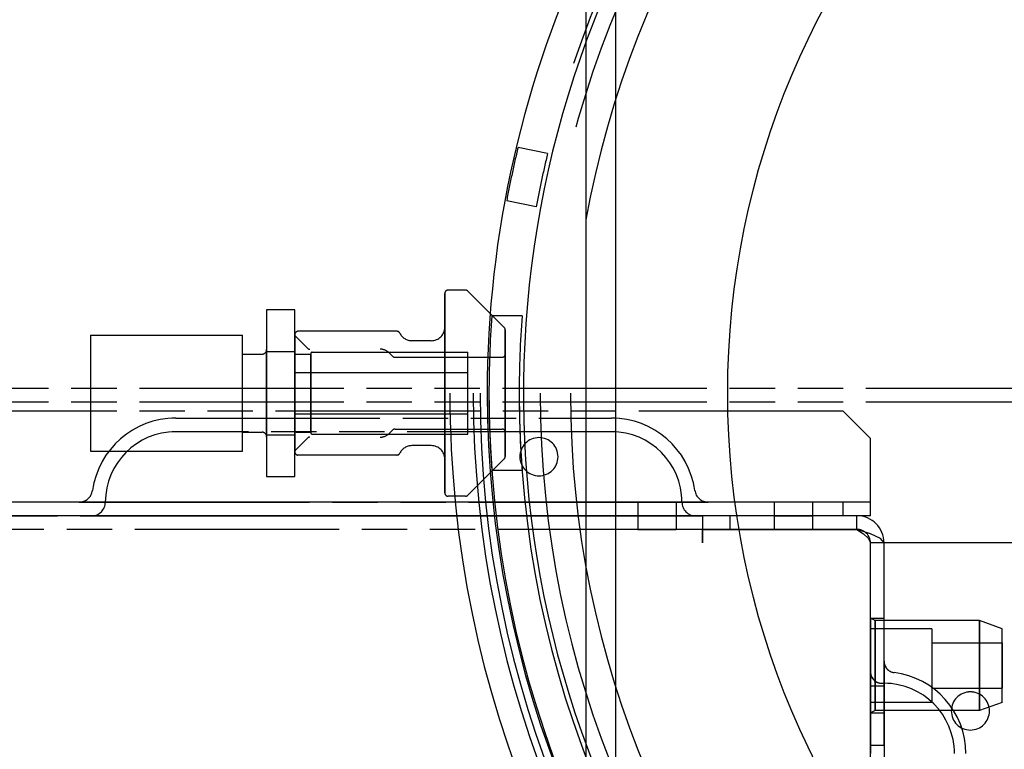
# Model space of a CAD drawing. Extents: x -156717 to 425753, y -51191 to 363295.
# Tile 230 of 256: x 135283 to 135391, y 109713 to 109793. Entities that reach past the tile are written whole.
import ezdxf

# ---------------------------------------------------------------- set-up
doc = ezdxf.new("R2010")
doc.units = 0
doc.header["$LTSCALE"] = 50
doc.linetypes.add('HIDDEN', pattern=[9.525, 6.35, -3.175])
doc.linetypes.add('PHANTOM', pattern=[0.8, 0.45, -0.05, 0.1, -0.05, 0.1, -0.05])
doc.layers.add('DEFAULT_2', color=8, linetype='HIDDEN')
doc.layers.add('DEFAULT_3', color=7, linetype='PHANTOM')

msp = doc.modelspace()

# ---------------------------------------------------------------- linework, layer by layer
at = {"layer": 'DEFAULT_2', "color": 8, "linetype": 'HIDDEN'}
for p, q in [((135348.61256, 109695.52291), (135348.61256, 109808.42309)), ((135345.28086, 109799.85787), (135345.28086, 109704.08813)), ((135341.08528, 109778.3544), (135337.83133, 109779.04605)), ((135339.83763, 109772.48466), (135336.58367, 109773.17631)), ((135329.77108, 109762.9746), (135329.77108, 109762.9746)), ((135329.77108, 109762.93728), (135329.77108, 109762.96455)), ((135329.77108, 109762.96455), (135329.77108, 109762.72689)), ((135332.05144, 109763.32465), (135330.12113, 109763.32465)), ((135336.31952, 109759.20156), (135332.29896, 109763.22212)), ((135329.77108, 109762.72827), (135329.77108, 109762.93728)), ((135329.77108, 109762.18218), (135329.77108, 109762.72827)), ((135329.77108, 109762.72689), (135329.77108, 109762.17976)), ((135329.77108, 109761.34229), (135329.77108, 109762.18218)), ((135329.77108, 109762.17976), (135329.77108, 109761.33888)), ((135313.24867, 109761.13977), (135310.14822, 109761.13977)), ((135310.14822, 109761.13977), (135310.14822, 109756.55638)), ((135313.24867, 109756.55638), (135313.24867, 109761.13977)), ((135329.77108, 109760.23276), (135329.77108, 109761.34229)), ((135329.77108, 109761.33888), (135329.77108, 109760.22846)), ((135329.77108, 109758.88552), (135329.77108, 109760.23276)), ((135329.77108, 109760.22846), (135329.77108, 109758.88046)), ((135338.27798, 109760.47424), (135334.94327, 109760.47424)), ((135324.48951, 109758.78899), (135313.59873, 109758.78899)), ((135329.77108, 109759.24581), (135329.77108, 109759.25406)), ((135329.77108, 109759.25406), (135329.77108, 109759.24581)), ((135329.77108, 109759.04882), (135329.77108, 109759.24581)), ((135329.77108, 109759.24581), (135329.77108, 109759.04882)), ((135329.77108, 109758.59608), (135329.77108, 109759.04882)), ((135329.77108, 109759.04882), (135329.77108, 109758.59608)), ((135329.77108, 109757.33935), (135329.77108, 109758.88552)), ((135329.77108, 109758.88046), (135329.77108, 109757.33366)), ((135336.42205, 109758.94613), (135336.42205, 109758.95404)), ((135336.42205, 109758.95404), (135336.42205, 109758.94613)), ((135336.42205, 109758.95404), (135336.42205, 109758.95404)), ((135336.42205, 109758.75726), (135336.42205, 109758.94613)), ((135336.42205, 109758.94613), (135336.42205, 109758.75726)), ((135336.42205, 109758.32318), (135336.42205, 109758.75726)), ((135336.42205, 109758.75726), (135336.42205, 109758.32318)), ((135290.74539, 109758.34893), (135307.49784, 109758.34893)), ((135290.74539, 109758.34893), (135307.49784, 109758.34893)), ((135290.74539, 109758.34893), (135290.74539, 109745.59707)), ((135307.49784, 109745.59707), (135307.49784, 109758.34893)), ((135313.24867, 109758.43147), (135313.24867, 109758.43894)), ((135313.24867, 109758.43894), (135313.24867, 109758.31522)), ((135313.24867, 109758.43894), (135313.24867, 109758.43894)), ((135313.24867, 109758.31403), (135313.24867, 109758.43147)), ((135313.24867, 109758.31892), (135313.24867, 109745.62707)), ((135314.64637, 109756.92123), (135313.24867, 109758.31892)), ((135313.24867, 109758.31522), (135313.24867, 109757.94763)), ((135313.24867, 109757.94528), (135313.24867, 109758.31403)), ((135313.24867, 109757.94763), (135313.24867, 109757.3503)), ((135313.24867, 109757.34689), (135313.24867, 109757.94528)), ((135328.27086, 109757.75384), (135326.15055, 109757.75384)), ((135329.77108, 109757.90397), (135329.77108, 109758.59608)), ((135329.77108, 109758.59608), (135329.77108, 109757.90397)), ((135329.77108, 109756.99751), (135329.77108, 109757.90397)), ((135329.77108, 109757.90397), (135329.77108, 109756.99751)), ((135336.42205, 109757.65959), (135336.42205, 109758.32318)), ((135336.42205, 109758.32318), (135336.42205, 109757.65959)), ((135336.42205, 109756.79047), (135336.42205, 109757.65959)), ((135336.42205, 109757.65959), (135336.42205, 109756.79047)), ((135310.14822, 109756.7737), (135310.14822, 109756.66879)), ((135310.14822, 109756.66879), (135310.14822, 109756.7737)), ((135310.14822, 109756.66879), (135310.14822, 109756.35865)), ((135310.14822, 109756.35865), (135310.14822, 109756.66879)), ((135310.14822, 109756.55638), (135310.14822, 109747.38961)), ((135310.14822, 109756.55638), (135313.24867, 109756.55638)), ((135310.14822, 109756.55638), (135313.24867, 109756.55638)), ((135313.24867, 109757.3503), (135313.24867, 109756.54619)), ((135313.24867, 109756.54186), (135313.24867, 109757.34689)), ((135313.24867, 109756.55638), (135313.24867, 109747.38961)), ((135313.24867, 109756.54619), (135313.24867, 109755.56624)), ((135313.24867, 109755.56114), (135313.24867, 109756.54186)), ((135314.69527, 109756.88051), (135314.64637, 109756.92123)), ((135315.14895, 109756.47365), (135332.30145, 109756.47365)), ((135315.14895, 109756.47365), (135332.30145, 109756.47365)), ((135329.77108, 109755.63873), (135329.77108, 109757.33935)), ((135329.77108, 109757.33366), (135329.77108, 109755.6326)), ((135329.77108, 109755.90944), (135329.77108, 109756.99751)), ((135329.77108, 109756.99751), (135329.77108, 109755.90944)), ((135332.30145, 109747.47234), (135332.30145, 109756.47365)), ((135336.42205, 109755.74723), (135336.42205, 109756.79047)), ((135336.42205, 109756.79047), (135336.42205, 109755.74723)), ((135307.49784, 109747.67237), (135307.49784, 109756.27362)), ((135307.49784, 109756.27362), (135309.64815, 109756.27362)), ((135307.49784, 109756.27362), (135309.64815, 109756.27362)), ((135310.14822, 109756.35865), (135310.14822, 109755.85685)), ((135310.14822, 109755.85685), (135310.14822, 109756.35865)), ((135310.14822, 109755.85685), (135310.14822, 109755.18529)), ((135310.14822, 109755.18529), (135310.14822, 109755.85685)), ((135313.24867, 109756.30006), (135313.24867, 109756.40364)), ((135313.24867, 109756.40364), (135313.24867, 109756.30006)), ((135313.24867, 109755.99414), (135313.24867, 109756.30006)), ((135313.24867, 109756.30006), (135313.24867, 109755.99414)), ((135313.24867, 109755.5002), (135313.24867, 109755.99414)), ((135313.24867, 109755.99414), (135313.24867, 109755.5002)), ((135313.24867, 109755.56624), (135313.24867, 109754.44811)), ((135313.24867, 109754.44245), (135313.24867, 109755.56114)), ((135313.24867, 109754.84134), (135313.24867, 109755.5002)), ((135313.24867, 109755.5002), (135313.24867, 109754.84134)), ((135313.3987, 109756.25362), (135314.99893, 109756.25362)), ((135314.99893, 109756.32363), (135314.99893, 109756.22192)), ((135314.99893, 109756.32363), (135314.99893, 109756.32363)), ((135314.99893, 109756.22192), (135314.99893, 109756.32363)), ((135314.99893, 109756.32363), (135314.99893, 109756.32363)), ((135314.99893, 109756.25362), (135314.99893, 109747.69237)), ((135314.99893, 109756.22192), (135314.99893, 109755.92153)), ((135314.99893, 109755.92153), (135314.99893, 109756.22192)), ((135314.99893, 109755.92153), (135314.99893, 109755.43651)), ((135314.99893, 109755.43651), (135314.99893, 109755.92153)), ((135314.99893, 109755.43651), (135314.99893, 109754.78954)), ((135314.99893, 109754.78954), (135314.99893, 109755.43651)), ((135324.04784, 109756.02551), (135323.68982, 109756.38183)), ((135324.29477, 109755.92357), (135336.072, 109755.92357)), ((135324.29477, 109755.92357), (135336.072, 109755.92357)), ((135329.77108, 109754.67909), (135329.77108, 109755.90944)), ((135329.77108, 109755.90944), (135329.77108, 109754.67909)), ((135329.77108, 109753.83262), (135329.77108, 109755.63873)), ((135329.77108, 109755.6326), (135329.77108, 109753.82621)), ((135336.42205, 109756.17308), (135336.42205, 109756.27362)), ((135336.42205, 109756.27362), (135336.42205, 109756.17308)), ((135336.42205, 109755.87614), (135336.42205, 109756.17308)), ((135336.42205, 109756.17308), (135336.42205, 109755.87614)), ((135336.42205, 109755.3967), (135336.42205, 109755.87614)), ((135336.42205, 109755.87614), (135336.42205, 109755.3967)), ((135336.42205, 109754.56759), (135336.42205, 109755.74723)), ((135336.42205, 109755.74723), (135336.42205, 109754.56759)), ((135336.42205, 109754.75716), (135336.42205, 109755.3967)), ((135336.42205, 109755.3967), (135336.42205, 109754.75716)), ((135310.14822, 109755.18529), (135310.14822, 109754.37335)), ((135310.14822, 109754.37335), (135310.14822, 109755.18529)), ((135310.14822, 109754.37335), (135310.14822, 109753.4565)), ((135310.14822, 109753.4565), (135310.14822, 109754.37335)), ((135313.24867, 109754.04835), (135313.24867, 109754.84134)), ((135313.24867, 109754.84134), (135313.24867, 109754.04835)), ((135313.24867, 109754.44811), (135313.24867, 109753.23482)), ((135313.24867, 109753.22881), (135313.24867, 109754.44245)), ((135314.99893, 109754.78954), (135314.99893, 109754.01087)), ((135314.99893, 109754.01087), (135314.99893, 109754.78954)), ((135329.77108, 109753.35095), (135329.77108, 109754.67909)), ((135329.77108, 109754.67909), (135329.77108, 109753.35095)), ((135336.42205, 109753.98745), (135336.42205, 109754.75716)), ((135336.42205, 109754.75716), (135336.42205, 109753.98745)), ((135336.42205, 109753.29417), (135336.42205, 109754.56759)), ((135336.42205, 109754.56759), (135336.42205, 109753.29417)), ((135310.14822, 109753.4565), (135310.14822, 109752.47481)), ((135310.14822, 109752.47481), (135310.14822, 109753.4565)), ((135313.24867, 109749.68666), (135313.24867, 109754.25933)), ((135313.24867, 109754.25933), (135332.30145, 109754.25933)), ((135313.24867, 109754.25933), (135332.30145, 109754.25933)), ((135313.24867, 109753.15832), (135313.24867, 109754.04835)), ((135313.24867, 109754.04835), (135313.24867, 109753.15832)), ((135313.24867, 109753.23482), (135313.24867, 109751.973)), ((135313.24867, 109751.973), (135313.24867, 109753.22881)), ((135314.99893, 109754.01087), (135314.99893, 109753.13692)), ((135314.99893, 109753.13692), (135314.99893, 109754.01087)), ((135329.77108, 109751.973), (135329.77108, 109753.83262)), ((135329.77108, 109753.82621), (135329.77108, 109752.04057)), ((135329.77108, 109751.973), (135329.77108, 109753.35095)), ((135329.77108, 109753.35095), (135329.77108, 109751.973)), ((135332.30145, 109749.68666), (135332.30145, 109754.25933)), ((135336.42205, 109753.12354), (135336.42205, 109753.98745)), ((135336.42205, 109753.98745), (135336.42205, 109753.12354)), ((135336.42205, 109751.973), (135336.42205, 109753.29417)), ((135336.42205, 109753.29417), (135336.42205, 109751.973)), ((135310.14822, 109752.47481), (135310.14822, 109751.47119)), ((135310.14822, 109751.47119), (135310.14822, 109752.47481)), ((135313.24867, 109752.21287), (135313.24867, 109753.15832)), ((135313.24867, 109753.15832), (135313.24867, 109752.21287)), ((135313.24867, 109751.73313), (135313.24867, 109752.21287)), ((135313.24867, 109752.21287), (135313.24867, 109751.73313)), ((135314.99893, 109753.13692), (135314.99893, 109752.20854)), ((135314.99893, 109752.20854), (135314.99893, 109753.13692)), ((135314.99893, 109752.20854), (135314.99893, 109751.73746)), ((135314.99893, 109751.73746), (135314.99893, 109752.20854)), ((135336.42205, 109752.20583), (135336.42205, 109753.12354)), ((135336.42205, 109753.12354), (135336.42205, 109752.20583)), ((135336.42205, 109751.74017), (135336.42205, 109752.20583)), ((135336.42205, 109752.20583), (135336.42205, 109751.74017)), ((135310.14822, 109751.47119), (135310.14822, 109750.4895)), ((135310.14822, 109750.4895), (135310.14822, 109751.47119)), ((135313.24867, 109751.973), (135313.24867, 109750.71719)), ((135313.24867, 109750.71118), (135313.24867, 109751.973)), ((135313.24867, 109750.78767), (135313.24867, 109751.73313)), ((135313.24867, 109751.73313), (135313.24867, 109750.78767)), ((135314.99893, 109751.73746), (135314.99893, 109750.80908)), ((135314.99893, 109750.80908), (135314.99893, 109751.73746)), ((135329.77108, 109751.973), (135329.77108, 109750.11337)), ((135329.77108, 109751.973), (135329.77108, 109750.59505)), ((135329.77108, 109750.59505), (135329.77108, 109751.973)), ((135329.77108, 109750.11978), (135329.77108, 109751.90542)), ((135336.42205, 109751.973), (135336.42205, 109750.65183)), ((135336.42205, 109750.65183), (135336.42205, 109751.973)), ((135336.42205, 109750.82246), (135336.42205, 109751.74017)), ((135336.42205, 109751.74017), (135336.42205, 109750.82246)), ((135310.14822, 109750.4895), (135310.14822, 109749.57265)), ((135310.14822, 109749.57265), (135310.14822, 109750.4895)), ((135313.24867, 109749.89765), (135313.24867, 109750.78767)), ((135313.24867, 109750.78767), (135313.24867, 109749.89765)), ((135313.24867, 109750.71719), (135313.24867, 109749.50354)), ((135313.24867, 109749.49788), (135313.24867, 109750.71118)), ((135314.99893, 109750.80908), (135314.99893, 109749.93512)), ((135314.99893, 109749.93512), (135314.99893, 109750.80908)), ((135314.99893, 109749.93512), (135314.99893, 109749.15646)), ((135314.99893, 109749.15646), (135314.99893, 109749.93512)), ((135329.77108, 109750.59505), (135329.77108, 109749.2669)), ((135329.77108, 109749.2669), (135329.77108, 109750.59505)), ((135329.77108, 109748.3134), (135329.77108, 109750.11978)), ((135329.77108, 109750.11337), (135329.77108, 109748.30726)), ((135336.42205, 109749.95855), (135336.42205, 109750.82246)), ((135336.42205, 109750.82246), (135336.42205, 109749.95855)), ((135336.42205, 109750.65183), (135336.42205, 109749.37841)), ((135336.42205, 109749.37841), (135336.42205, 109750.65183)), ((135336.42205, 109749.18883), (135336.42205, 109749.95855)), ((135336.42205, 109749.95855), (135336.42205, 109749.18883)), ((135310.14822, 109749.57265), (135310.14822, 109748.7607)), ((135310.14822, 109748.7607), (135310.14822, 109749.57265)), ((135313.24867, 109749.10466), (135313.24867, 109749.89765)), ((135313.24867, 109749.89765), (135313.24867, 109749.10466)), ((135313.24867, 109749.68666), (135332.30145, 109749.68666)), ((135313.24867, 109749.68666), (135332.30145, 109749.68666)), ((135313.24867, 109749.50354), (135313.24867, 109748.38485)), ((135313.24867, 109748.37976), (135313.24867, 109749.49788)), ((135313.24867, 109748.44579), (135313.24867, 109749.10466)), ((135313.24867, 109749.10466), (135313.24867, 109748.44579)), ((135314.99893, 109749.15646), (135314.99893, 109748.50949)), ((135314.99893, 109748.50949), (135314.99893, 109749.15646)), ((135329.77108, 109749.2669), (135329.77108, 109748.03656)), ((135329.77108, 109748.03656), (135329.77108, 109749.2669)), ((135336.42205, 109749.37841), (135336.42205, 109748.19876)), ((135336.42205, 109748.19876), (135336.42205, 109749.37841)), ((135336.42205, 109748.5493), (135336.42205, 109749.18883)), ((135336.42205, 109749.18883), (135336.42205, 109748.5493)), ((135310.14822, 109748.7607), (135310.14822, 109748.08915)), ((135310.14822, 109748.08915), (135310.14822, 109748.7607)), ((135310.14822, 109748.08915), (135310.14822, 109747.58734)), ((135310.14822, 109747.58734), (135310.14822, 109748.08915)), ((135313.24867, 109747.95185), (135313.24867, 109748.44579)), ((135313.24867, 109748.44579), (135313.24867, 109747.95185)), ((135313.24867, 109748.38485), (135313.24867, 109747.40413)), ((135313.24867, 109747.3998), (135313.24867, 109748.37976)), ((135313.24867, 109747.64594), (135313.24867, 109747.95185)), ((135313.24867, 109747.95185), (135313.24867, 109747.64594)), ((135314.99893, 109748.50949), (135314.99893, 109748.02447)), ((135314.99893, 109748.02447), (135314.99893, 109748.50949)), ((135314.99893, 109748.02447), (135314.99893, 109747.72408)), ((135314.99893, 109747.72408), (135314.99893, 109748.02447)), ((135324.04784, 109747.92048), (135323.68982, 109747.56417)), ((135324.29477, 109748.02242), (135336.072, 109748.02242)), ((135324.29477, 109748.02242), (135336.072, 109748.02242)), ((135329.77108, 109746.61233), (135329.77108, 109748.3134)), ((135329.77108, 109748.30726), (135329.77108, 109746.60665)), ((135329.77108, 109748.03656), (135329.77108, 109746.94849)), ((135329.77108, 109746.94849), (135329.77108, 109748.03656)), ((135336.42205, 109748.06985), (135336.42205, 109748.5493)), ((135336.42205, 109748.5493), (135336.42205, 109748.06985)), ((135336.42205, 109748.19876), (135336.42205, 109747.15553)), ((135336.42205, 109747.15553), (135336.42205, 109748.19876)), ((135336.42205, 109747.77292), (135336.42205, 109748.06985)), ((135336.42205, 109748.06985), (135336.42205, 109747.77292)), ((135336.42205, 109747.67237), (135336.42205, 109747.77292)), ((135336.42205, 109747.77292), (135336.42205, 109747.67237)), ((135307.49784, 109747.67237), (135309.64815, 109747.67237)), ((135307.49784, 109747.67237), (135309.64815, 109747.67237)), ((135310.14822, 109747.58734), (135310.14822, 109747.2772)), ((135310.14822, 109747.2772), (135310.14822, 109747.58734)), ((135310.14822, 109747.38961), (135310.14822, 109742.80623)), ((135310.14822, 109747.38961), (135313.24867, 109747.38961)), ((135310.14822, 109747.38961), (135313.24867, 109747.38961)), ((135310.14822, 109747.2772), (135310.14822, 109747.1723)), ((135310.14822, 109747.1723), (135310.14822, 109747.2772)), ((135313.24867, 109747.54235), (135313.24867, 109747.64594)), ((135313.24867, 109747.64594), (135313.24867, 109747.54235)), ((135313.24867, 109747.40413), (135313.24867, 109746.5991)), ((135313.24867, 109746.5957), (135313.24867, 109747.3998)), ((135313.24867, 109742.80623), (135313.24867, 109747.38961)), ((135314.64637, 109747.02476), (135313.24867, 109745.62707)), ((135313.3987, 109747.69237), (135314.99893, 109747.69237)), ((135313.3987, 109747.69237), (135314.99893, 109747.69237)), ((135314.67912, 109747.05367), (135314.64637, 109747.02476)), ((135314.99893, 109747.72408), (135314.99893, 109747.62236)), ((135314.99893, 109747.62236), (135314.99893, 109747.72408)), ((135314.99893, 109747.62236), (135314.99893, 109747.62236)), ((135314.99893, 109747.62236), (135314.99893, 109747.62236)), ((135315.14895, 109747.47234), (135332.30145, 109747.47234)), ((135315.14895, 109747.47234), (135332.30145, 109747.47234)), ((135329.77108, 109746.94849), (135329.77108, 109746.04202)), ((135329.77108, 109746.04202), (135329.77108, 109746.94849)), ((135336.42205, 109747.15553), (135336.42205, 109746.28641)), ((135336.42205, 109746.28641), (135336.42205, 109747.15553)), ((135290.74539, 109745.59707), (135307.49784, 109745.59707)), ((135290.74539, 109745.59707), (135307.49784, 109745.59707)), ((135313.24867, 109746.5991), (135313.24867, 109746.00071)), ((135313.24867, 109745.99837), (135313.24867, 109746.5957)), ((135313.24867, 109746.00071), (135313.24867, 109745.63197)), ((135313.24867, 109745.63077), (135313.24867, 109745.99837)), ((135313.24867, 109745.63197), (135313.24867, 109745.51453)), ((135313.24867, 109745.50706), (135313.24867, 109745.63077)), ((135328.27086, 109746.19215), (135326.15055, 109746.19215)), ((135329.77108, 109745.06554), (135329.77108, 109746.61233)), ((135329.77108, 109746.60665), (135329.77108, 109745.06048)), ((135329.77108, 109746.04202), (135329.77108, 109745.34991)), ((135329.77108, 109745.34991), (135329.77108, 109746.04202)), ((135336.42205, 109746.28641), (135336.42205, 109745.62282)), ((135336.42205, 109745.62282), (135336.42205, 109746.28641)), ((135336.42205, 109745.62282), (135336.42205, 109745.18874)), ((135336.42205, 109745.18874), (135336.42205, 109745.62282)), ((135313.24867, 109745.51453), (135313.24867, 109745.50706)), ((135313.24867, 109745.50705), (135313.24867, 109745.50706)), ((135324.48951, 109745.157), (135313.59873, 109745.157)), ((135329.77108, 109745.34991), (135329.77108, 109744.89718)), ((135329.77108, 109744.89718), (135329.77108, 109745.34991)), ((135329.77108, 109743.71754), (135329.77108, 109745.06554)), ((135329.77108, 109745.06048), (135329.77108, 109743.71324)), ((135329.77108, 109744.89718), (135329.77108, 109744.70018)), ((135329.77108, 109744.70018), (135329.77108, 109744.89718)), ((135329.77108, 109744.70018), (135329.77108, 109744.69194)), ((135329.77108, 109744.69194), (135329.77108, 109744.70018)), ((135336.31952, 109744.74443), (135332.29896, 109740.72387)), ((135336.42205, 109745.18874), (135336.42205, 109744.99986)), ((135336.42205, 109744.99986), (135336.42205, 109745.18874)), ((135336.42205, 109744.99986), (135336.42205, 109744.99195)), ((135336.42205, 109744.99195), (135336.42205, 109744.99986)), ((135336.42205, 109744.99195), (135336.42205, 109744.99195)), ((135329.77108, 109742.60712), (135329.77108, 109743.71754)), ((135329.77108, 109743.71324), (135329.77108, 109742.60371)), ((135338.27794, 109743.47176), (135334.94298, 109743.47176)), ((135310.14822, 109742.80623), (135313.24867, 109742.80623)), ((135329.77108, 109741.76624), (135329.77108, 109742.60712)), ((135329.77108, 109742.60371), (135329.77108, 109741.76381)), ((135329.77108, 109741.2191), (135329.77108, 109741.76624)), ((135329.77108, 109741.76381), (135329.77108, 109741.21773)), ((135329.77108, 109740.98145), (135329.77108, 109741.2191)), ((135329.77108, 109741.21773), (135329.77108, 109741.00872)), ((135329.77108, 109741.00872), (135329.77108, 109740.98145)), ((135329.77108, 109740.97139), (135329.77108, 109740.97139)), ((135332.05144, 109740.62134), (135330.12113, 109740.62134))]:
    msp.add_line(p, q, dxfattribs=at)
for centre, radius, start, end in [((135450.76872, 109751.973), 120.44256, 0, 180), ((135450.76872, 109751.973), 120.44256, 0, 180), ((135450.76872, 109751.973), 117.86718, 0, 180), ((135450.76872, 109751.973), 117.11707, 0, 180), ((135450.76872, 109751.973), 117.11707, 0, 180), ((135450.76872, 109751.973), 116.13693, 0, 180), ((135450.76872, 109751.973), 112.81144, 0, 180), ((135450.76872, 109751.973), 110.49111, 0, 180), ((135450.76872, 109751.973), 110.49111, 0, 180), ((135450.76872, 109751.973), 107.16562, 0, 180), ((135450.76872, 109751.973), 107.16562, 0, 180), ((135450.76872, 109751.973), 116.33446, 128.7990116, 180), ((135450.76872, 109751.973), 89.8881, 0, 180), ((135450.76872, 109751.973), 112.33474, 128.7987166, 270.0017657), ((135450.76872, 109751.973), 116.13693, 166.5195793, 168), ((135450.76872, 109751.973), 112.81144, 166.475929, 168), ((135450.76872, 109751.973), 116.13693, 168, 169.4804207), ((135450.76872, 109751.973), 112.81144, 168, 169.5240709), ((135330.12113, 109762.9746), 0.35005, 90, 180), ((135332.05144, 109762.9746), 0.35005, 44.9999996, 90), ((135450.76872, 109751.973), 116.13693, 175.8019172, 180), ((135450.76872, 109751.973), 112.81144, 175.6779243, 180), ((135313.59873, 109758.43894), 0.35005, 90, 180), ((135324.48951, 109758.43894), 0.35005, 26.138369, 90), ((135328.27086, 109759.25406), 1.50022, 270, 359.9999891), ((135336.072, 109758.95404), 0.35005, 0, 44.9999682), ((135326.15055, 109759.25406), 1.50022, 206.1383762, 270), ((135309.64815, 109756.7737), 0.50007, 270, 359.9999343), ((135309.64815, 109756.7737), 0.50007, 270, 359.9999343), ((135314.89389, 109757.16875), 0.35005, 235.4310925, 270), ((135315.14895, 109756.32363), 0.15002, 90, 180), ((135315.14895, 109756.32363), 0.15002, 90, 180), ((135322.63154, 109755.31849), 1.50022, 45.1367223, 90), ((135322.63154, 109755.31849), 1.50022, 45.1367223, 90), ((135313.3987, 109756.40364), 0.15002, 180.0001396, 270), ((135324.29477, 109756.27362), 0.35005, 225.1367417, 270), ((135336.072, 109756.27362), 0.35005, 270, 359.9998283), ((135336.072, 109756.27362), 0.35005, 270, 359.9998283), ((135450.76872, 109751.973), 120.44256, 180, 0), ((135450.76872, 109751.973), 120.44256, 180, 0), ((135450.76872, 109751.973), 117.86718, 180, 0), ((135450.76872, 109751.973), 117.11707, 180, 0), ((135450.76872, 109751.973), 117.11707, 180, 0), ((135450.76872, 109751.973), 116.33446, 180, 270.0017752), ((135450.76872, 109751.973), 116.13693, 180, 0), ((135450.76872, 109751.973), 116.13693, 180, 184.197812), ((135450.76872, 109751.973), 112.81144, 180, 0), ((135450.76872, 109751.973), 112.81144, 180, 184.3218264), ((135450.76872, 109751.973), 110.49111, 180, 0), ((135450.76872, 109751.973), 110.49111, 180, 0), ((135450.76872, 109751.973), 107.16562, 180, 0), ((135450.76872, 109751.973), 107.16562, 180, 0), ((135450.76872, 109751.973), 89.8881, 180, 0), ((135324.29477, 109747.67237), 0.35005, 90, 134.8632583), ((135336.072, 109747.67237), 0.35005, 0.0001717, 90), ((135336.072, 109747.67237), 0.35005, 0.0001717, 90), ((135309.64815, 109747.1723), 0.50007, 0.0000657, 90), ((135309.64815, 109747.1723), 0.50007, 0.0000657, 90), ((135313.3987, 109747.54235), 0.15002, 90, 179.9998604), ((135314.89389, 109746.77724), 0.35005, 90, 127.8445472), ((135315.14895, 109747.62236), 0.15002, 180, 270), ((135315.14895, 109747.62236), 0.15002, 180, 270), ((135322.63154, 109748.62751), 1.50022, 270, 314.8632777), ((135322.63154, 109748.62751), 1.50022, 270, 314.8632777), ((135326.15055, 109744.69194), 1.50022, 90, 153.8616238), ((135328.27086, 109744.69194), 1.50022, 0.0000109, 90), ((135313.59873, 109745.50705), 0.35005, 180, 270), ((135324.48951, 109745.50705), 0.35005, 270, 333.861631), ((135336.072, 109744.99195), 0.35005, 315.0000318, 0), ((135330.12113, 109740.97139), 0.35005, 180, 270), ((135332.05144, 109740.97139), 0.35005, 270, 315.0000004)]:
    msp.add_arc(centre, radius, start, end, dxfattribs=at)
at = {"layer": 'DEFAULT_3', "color": 8, "linetype": 'PHANTOM'}
for p, q in [((135398.63512, 109752.47406), (135174.62247, 109752.47406)), ((135398.63512, 109750.97384), (135174.62247, 109750.97384)), ((135373.64148, 109749.9737), (135177.71292, 109749.9737)), ((135373.64148, 109749.9737), (135376.64191, 109746.97326)), ((135300.13125, 109749.21959), (135348.13825, 109749.21959)), ((135300.13125, 109749.21959), (135348.13825, 109749.21959)), ((135300.13125, 109749.21959), (135348.13825, 109749.21959)), ((135300.13125, 109749.21959), (135348.13825, 109749.21959)), ((135300.13125, 109749.21959), (135348.13825, 109749.21959)), ((135348.13825, 109747.71937), (135300.13125, 109747.71937)), ((135348.13825, 109747.71937), (135300.13125, 109747.71937)), ((135348.13825, 109747.71937), (135300.13125, 109747.71937)), ((135348.13825, 109747.71937), (135300.13125, 109747.71937)), ((135348.13825, 109747.71937), (135300.13125, 109747.71937)), ((135376.64191, 109741.47246), (135376.64191, 109746.97326)), ((135376.64191, 109738.47202), (135376.64191, 109741.47246)), ((135376.64191, 109739.97224), (135174.71248, 109739.97224)), ((135292.60597, 109739.97224), (135289.4889, 109739.97224)), ((135292.60597, 109739.97224), (135289.4889, 109739.97224)), ((135292.60597, 109739.97224), (135289.4889, 109739.97224)), ((135292.60597, 109739.97224), (135289.4889, 109739.97224)), ((135292.60597, 109739.97224), (135289.4889, 109739.97224)), ((135289.4889, 109739.97224), (135292.38412, 109739.97224)), ((135289.4889, 109739.97224), (135292.38412, 109739.97224)), ((135289.4889, 109739.97224), (135292.38412, 109739.97224)), ((135289.4889, 109739.97224), (135292.38412, 109739.97224)), ((135289.4889, 109739.97224), (135292.38412, 109739.97224)), ((135292.38412, 109739.97224), (135355.88537, 109739.97224)), ((135292.38412, 109739.97224), (135355.88537, 109739.97224)), ((135292.38412, 109739.97224), (135355.88537, 109739.97224)), ((135292.38412, 109739.97224), (135355.88537, 109739.97224)), ((135292.38412, 109739.97224), (135355.88537, 109739.97224)), ((135300.13125, 109739.97224), (135292.60597, 109739.97224)), ((135300.13125, 109739.97224), (135292.60597, 109739.97224)), ((135300.13125, 109739.97224), (135292.60597, 109739.97224)), ((135300.13125, 109739.97224), (135292.60597, 109739.97224)), ((135300.13125, 109739.97224), (135292.60597, 109739.97224)), ((135348.13825, 109739.97224), (135300.13125, 109739.97224)), ((135348.13825, 109739.97224), (135300.13125, 109739.97224)), ((135348.13825, 109739.97224), (135300.13125, 109739.97224)), ((135348.13825, 109739.97224), (135300.13125, 109739.97224)), ((135348.13825, 109739.97224), (135300.13125, 109739.97224)), ((135348.13825, 109739.97224), (135358.78054, 109739.97224)), ((135348.13825, 109739.97224), (135358.78054, 109739.97224)), ((135348.13825, 109739.97224), (135358.78054, 109739.97224)), ((135348.13825, 109739.97224), (135358.78059, 109739.97224)), ((135348.13825, 109739.97224), (135358.78059, 109739.97224)), ((135351.03818, 109739.97224), (135351.03818, 109738.47202)), ((135353.13849, 109739.97224), (135351.03835, 109739.97224)), ((135355.23863, 109739.97224), (135353.13849, 109739.97224)), ((135355.23879, 109739.97224), (135355.23879, 109738.47202)), ((135355.88537, 109739.97224), (135358.78059, 109739.97224)), ((135355.88537, 109739.97224), (135358.78059, 109739.97224)), ((135355.88537, 109739.97224), (135358.78059, 109739.97224)), ((135355.88537, 109739.97224), (135358.78059, 109739.97224)), ((135355.88537, 109739.97224), (135358.78059, 109739.97224)), ((135366.04037, 109739.97224), (135366.04037, 109738.47202)), ((135366.04037, 109739.97224), (135366.04037, 109738.47202)), ((135366.04037, 109739.97224), (135366.04037, 109738.47202)), ((135368.14068, 109739.97224), (135366.04054, 109739.97224)), ((135368.14068, 109739.97224), (135366.04054, 109739.97224)), ((135368.14068, 109739.97224), (135366.04054, 109739.97224)), ((135370.24081, 109739.97224), (135368.14068, 109739.97224)), ((135370.24081, 109739.97224), (135368.14068, 109739.97224)), ((135370.24081, 109739.97224), (135368.14068, 109739.97224)), ((135370.24098, 109739.97224), (135370.24098, 109738.47202)), ((135370.24098, 109739.97224), (135370.24098, 109738.47202)), ((135370.24098, 109739.97224), (135370.24098, 109738.47202)), ((135373.64148, 109738.47202), (135373.64148, 109739.97224)), ((135376.64191, 109738.47202), (135174.71248, 109738.47202)), ((135177.12283, 109738.47102), (135358.12922, 109738.47102)), ((135177.12283, 109738.47102), (135358.12922, 109738.47102)), ((135290.8839, 109738.47202), (135293.59239, 109738.47202)), ((135290.8839, 109738.47202), (135293.59239, 109738.47202)), ((135290.8839, 109738.47202), (135293.59239, 109738.47202)), ((135290.8839, 109738.47202), (135293.59239, 109738.47202)), ((135290.8839, 109738.47202), (135293.59239, 109738.47202)), ((135357.38559, 109738.47202), (135290.8839, 109738.47202)), ((135357.38559, 109738.47202), (135290.8839, 109738.47202)), ((135357.38559, 109738.47202), (135290.8839, 109738.47202)), ((135357.38559, 109738.47202), (135290.8839, 109738.47202)), ((135357.38559, 109738.47202), (135290.8839, 109738.47202)), ((135293.59239, 109738.47202), (135300.13125, 109738.47202)), ((135293.59239, 109738.47202), (135300.13125, 109738.47202)), ((135293.59239, 109738.47202), (135300.13125, 109738.47202)), ((135293.59239, 109738.47202), (135300.13125, 109738.47202)), ((135293.59239, 109738.47202), (135300.13125, 109738.47202)), ((135300.13125, 109738.47202), (135348.13825, 109738.47202)), ((135300.13125, 109738.47202), (135348.13825, 109738.47202)), ((135300.13125, 109738.47202), (135348.13825, 109738.47202)), ((135300.13125, 109738.47202), (135348.13825, 109738.47202)), ((135300.13125, 109738.47202), (135348.13825, 109738.47202)), ((135348.13825, 109738.47202), (135354.67711, 109738.47202)), ((135348.13825, 109738.47202), (135354.67711, 109738.47202)), ((135348.13825, 109738.47202), (135354.67711, 109738.47202)), ((135348.13825, 109738.47202), (135354.67711, 109738.47202)), ((135348.13825, 109738.47202), (135354.67711, 109738.47202)), ((135355.23879, 109738.47102), (135351.03818, 109738.47102)), ((135351.03818, 109738.47102), (135351.03818, 109736.9708)), ((135351.03818, 109738.47102), (135351.03818, 109736.9708)), ((135351.03835, 109738.47202), (135353.13849, 109738.47202)), ((135353.13849, 109738.47202), (135355.23863, 109738.47202)), ((135354.67711, 109738.47202), (135357.38559, 109738.47202)), ((135354.67711, 109738.47202), (135357.38559, 109738.47202)), ((135354.67711, 109738.47202), (135357.38559, 109738.47202)), ((135354.67711, 109738.47202), (135357.38559, 109738.47202)), ((135354.67711, 109738.47202), (135357.38559, 109738.47202)), ((135355.23879, 109738.47102), (135355.23879, 109736.9708)), ((135355.23879, 109738.47102), (135355.23879, 109736.9708)), ((135358.12922, 109738.47102), (135358.12922, 109736.9708)), ((135361.13966, 109738.47202), (135358.13922, 109738.47202)), ((135358.13922, 109738.47202), (135358.13922, 109736.9718)), ((135375.1417, 109738.47202), (135361.13966, 109738.47202)), ((135361.13966, 109738.47202), (135361.13966, 109736.9718)), ((135370.24098, 109738.47202), (135366.04037, 109738.47202)), ((135370.24098, 109738.47202), (135366.04037, 109738.47202)), ((135370.24098, 109738.47202), (135366.04037, 109738.47202)), ((135366.04037, 109738.47202), (135366.04037, 109736.9718)), ((135366.04037, 109738.47202), (135366.04037, 109736.9718)), ((135366.04037, 109738.47202), (135366.04037, 109736.9718)), ((135366.04037, 109738.47202), (135366.04037, 109736.9718)), ((135366.04037, 109738.47202), (135366.04037, 109736.9718)), ((135366.04037, 109738.47202), (135366.04037, 109736.9718)), ((135366.04054, 109738.47202), (135368.14068, 109738.47202)), ((135366.04054, 109738.47202), (135368.14068, 109738.47202)), ((135366.04054, 109738.47202), (135368.14068, 109738.47202)), ((135368.14068, 109738.47202), (135370.24081, 109738.47202)), ((135368.14068, 109738.47202), (135370.24081, 109738.47202)), ((135368.14068, 109738.47202), (135370.24081, 109738.47202)), ((135370.24098, 109738.47202), (135370.24098, 109736.9718)), ((135370.24098, 109738.47202), (135370.24098, 109736.9718)), ((135370.24098, 109738.47202), (135370.24098, 109736.9718)), ((135370.24098, 109738.47202), (135370.24098, 109736.9718)), ((135370.24098, 109738.47202), (135370.24098, 109736.9718)), ((135370.24098, 109738.47202), (135370.24098, 109736.9718)), ((135375.1417, 109736.9718), (135375.1417, 109738.47202)), ((135358.12922, 109736.9708), (135177.12283, 109736.9708)), ((135358.12922, 109736.9708), (135177.12283, 109736.9708)), ((135351.03818, 109736.9708), (135355.23879, 109736.9708)), ((135358.12922, 109735.47058), (135358.12922, 109736.9708)), ((135375.1417, 109736.9618), (135358.12922, 109736.9618)), ((135358.12922, 109736.9618), (135358.12922, 109735.47058)), ((135358.13922, 109736.9718), (135361.13966, 109736.9718)), ((135361.13966, 109736.9718), (135375.1417, 109736.9718)), ((135366.04037, 109736.9718), (135370.24098, 109736.9718)), ((135366.04037, 109736.9718), (135370.24098, 109736.9718)), ((135366.04037, 109736.9718), (135370.24098, 109736.9718)), ((135376.64191, 109736.4651), (135375.1417, 109736.9618)), ((135375.1417, 109736.9618), (135375.8918, 109736.46506)), ((135375.8918, 109736.46506), (135376.44092, 109735.96832)), ((135376.44092, 109735.96832), (135376.64191, 109735.47158)), ((135377.7402, 109735.96825), (135376.64191, 109736.4651)), ((135378.14213, 109735.47158), (135377.7402, 109735.96825)), ((135378.14213, 109735.47158), (135376.64191, 109735.47158)), ((135379.64235, 109735.47158), (135376.64191, 109735.47158)), ((135376.64191, 109193.89165), (135376.64191, 109735.47158)), ((135376.64191, 109193.89165), (135376.64191, 109735.47158)), ((135378.14213, 109193.89165), (135378.14213, 109735.47158)), ((135378.14213, 109193.89165), (135378.14213, 109735.47158)), ((135394.64454, 109735.47158), (135379.64235, 109735.47158)), ((135376.64191, 109727.17737), (135376.64191, 109716.76185)), ((135376.64191, 109727.17737), (135376.64191, 109716.76185)), ((135376.64191, 109727.17737), (135378.14213, 109727.17737)), ((135376.64191, 109727.17737), (135378.14213, 109727.17737)), ((135376.64191, 109727.17737), (135378.14213, 109727.17737)), ((135376.64191, 109727.17737), (135378.14213, 109727.17737)), ((135377.14199, 109726.92723), (135376.64191, 109727.17727)), ((135377.14199, 109726.92723), (135376.64191, 109727.17727)), ((135376.64191, 109727.17316), (135376.64191, 109721.96032)), ((135376.64191, 109727.17136), (135376.64191, 109721.96032)), ((135378.14213, 109716.76185), (135378.14213, 109727.17737)), ((135378.14213, 109716.76185), (135378.14213, 109727.17737)), ((135388.64366, 109726.92723), (135377.14199, 109726.92723)), ((135388.64366, 109726.92723), (135377.14199, 109726.92723)), ((135377.14199, 109726.80096), (135377.14199, 109726.92723)), ((135377.14199, 109726.92723), (135377.14199, 109726.8049)), ((135377.14199, 109726.80096), (135377.14199, 109726.92723)), ((135377.14199, 109726.92723), (135377.14199, 109726.8049)), ((135377.14199, 109726.8049), (135377.14199, 109724.12861)), ((135377.14199, 109726.8049), (135377.14199, 109724.12861)), ((135377.14199, 109724.11267), (135377.14199, 109726.80096)), ((135377.14199, 109724.11267), (135377.14199, 109726.80096)), ((135391.14403, 109726.02669), (135388.64366, 109726.92723)), ((135391.14403, 109726.02669), (135388.64366, 109726.92723)), ((135388.64366, 109726.8049), (135388.64366, 109726.92723)), ((135388.64366, 109726.92723), (135388.64366, 109726.80096)), ((135388.64366, 109726.8049), (135388.64366, 109726.92723)), ((135388.64366, 109726.92723), (135388.64366, 109726.80096)), ((135388.64366, 109724.12861), (135388.64366, 109726.8049)), ((135388.64366, 109724.12861), (135388.64366, 109726.8049)), ((135388.64366, 109726.80096), (135388.64366, 109724.11267)), ((135388.64366, 109726.80096), (135388.64366, 109724.11267)), ((135383.41517, 109726.02669), (135376.64191, 109726.02669)), ((135383.41517, 109726.02669), (135376.64191, 109726.02669)), ((135376.64191, 109726.02089), (135376.64191, 109721.97685)), ((135376.64191, 109726.02089), (135376.64191, 109721.97685)), ((135383.41517, 109726.02348), (135383.41517, 109721.96237)), ((135383.41517, 109726.02208), (135383.41517, 109721.96237)), ((135391.14403, 109721.96237), (135391.14403, 109726.0221)), ((135391.14403, 109721.96237), (135391.14403, 109726.02089)), ((135377.14199, 109724.12861), (135377.14199, 109721.97846)), ((135377.14199, 109724.12861), (135377.14199, 109721.97846)), ((135377.14199, 109721.96077), (135377.14199, 109724.11267)), ((135377.14199, 109721.96077), (135377.14199, 109724.11267)), ((135383.41517, 109724.46998), (135391.1663, 109724.46998)), ((135383.41517, 109724.46998), (135391.1663, 109724.46998)), ((135383.41517, 109724.46998), (135391.1663, 109724.46998)), ((135383.41517, 109724.46998), (135391.1663, 109724.46998)), ((135383.41517, 109724.46997), (135383.41517, 109724.46978)), ((135383.41517, 109724.46997), (135383.41517, 109724.46978)), ((135383.41517, 109724.46978), (135383.41517, 109719.46925)), ((135383.41517, 109724.46978), (135383.41517, 109719.46925)), ((135388.64366, 109721.97846), (135388.64366, 109724.12861)), ((135388.64366, 109721.97846), (135388.64366, 109724.12861)), ((135388.64366, 109724.11267), (135388.64366, 109721.96077)), ((135388.64366, 109724.11267), (135388.64366, 109721.96077)), ((135391.1663, 109724.46979), (135391.1663, 109724.46997)), ((135391.1663, 109724.46979), (135391.1663, 109724.46997)), ((135391.1663, 109719.46925), (135391.1663, 109724.46979)), ((135391.1663, 109719.46925), (135391.1663, 109724.46979)), ((135376.64191, 109721.97685), (135376.64191, 109717.91574)), ((135376.64191, 109721.97685), (135376.64191, 109717.91712)), ((135376.64191, 109721.96032), (135376.64191, 109716.7694)), ((135376.64191, 109721.96032), (135376.64191, 109716.76607)), ((135377.14199, 109721.97846), (135377.14199, 109719.82656)), ((135377.14199, 109721.97846), (135377.14199, 109719.82656)), ((135377.14199, 109719.81061), (135377.14199, 109721.96077)), ((135377.14199, 109719.81061), (135377.14199, 109721.96077)), ((135378.14213, 109722.44315), (135378.14213, 109720.01933)), ((135378.14213, 109722.44315), (135378.14213, 109712.2722)), ((135383.41517, 109721.96237), (135383.41517, 109717.91834)), ((135383.41517, 109721.96237), (135383.41517, 109717.91714)), ((135388.64366, 109719.82656), (135388.64366, 109721.97846)), ((135388.64366, 109719.82656), (135388.64366, 109721.97846)), ((135388.64366, 109721.96077), (135388.64366, 109719.81061)), ((135388.64366, 109721.96077), (135388.64366, 109719.81061)), ((135391.14403, 109717.91833), (135391.14403, 109721.96237)), ((135391.14403, 109717.91712), (135391.14403, 109721.96237)), ((135376.64191, 109655.26789), (135376.64191, 109721.26951)), ((135376.64191, 109721.26951), (135376.64191, 109718.63426)), ((135376.64191, 109719.71928), (135376.64191, 109713.21834)), ((135376.64191, 109719.71928), (135378.14213, 109719.71928)), ((135376.64191, 109719.71928), (135378.14213, 109719.71928)), ((135377.14199, 109719.82656), (135377.14199, 109717.13827)), ((135377.14199, 109719.82656), (135377.14199, 109717.13827)), ((135377.14199, 109717.13433), (135377.14199, 109719.81061)), ((135377.14199, 109717.13433), (135377.14199, 109719.81061)), ((135377.8921, 109720.01933), (135378.14213, 109720.01933)), ((135378.14213, 109720.01933), (135378.14213, 109656.51807)), ((135378.14213, 109713.21834), (135378.14213, 109719.71928)), ((135388.64366, 109717.13827), (135388.64366, 109719.82656)), ((135388.64366, 109717.13827), (135388.64366, 109719.82656)), ((135388.64366, 109719.81061), (135388.64366, 109717.13433)), ((135388.64366, 109719.81061), (135388.64366, 109717.13433)), ((135376.64191, 109718.63426), (135376.64191, 109712.2722)), ((135383.41517, 109719.46925), (135391.1663, 109719.46925)), ((135383.41517, 109719.46925), (135391.1663, 109719.46925)), ((135383.41517, 109719.46925), (135391.1663, 109719.46925)), ((135383.41517, 109719.46925), (135391.1663, 109719.46925)), ((135383.41517, 109717.91254), (135376.64191, 109717.91254)), ((135383.41517, 109717.91254), (135376.64191, 109717.91254)), ((135391.14403, 109717.91254), (135388.64366, 109717.01199)), ((135391.14403, 109717.91254), (135388.64366, 109717.01199)), ((135377.14199, 109717.01199), (135376.64191, 109716.76195)), ((135377.14199, 109717.01199), (135376.64191, 109716.76195)), ((135376.64191, 109716.76185), (135378.14213, 109716.76185)), ((135376.64191, 109716.76185), (135378.14213, 109716.76185)), ((135376.64191, 109716.76185), (135378.14213, 109716.76185)), ((135377.14199, 109717.13827), (135377.14199, 109717.01199)), ((135377.14199, 109717.13827), (135377.14199, 109717.01199)), ((135377.14199, 109717.01199), (135377.14199, 109717.13433)), ((135377.14199, 109717.01199), (135377.14199, 109717.13433)), ((135388.64366, 109717.01199), (135377.14199, 109717.01199)), ((135388.64366, 109717.01199), (135377.14199, 109717.01199)), ((135388.64366, 109717.01199), (135388.64366, 109717.13827)), ((135388.64366, 109717.01199), (135388.64366, 109717.13827)), ((135388.64366, 109717.13433), (135388.64366, 109717.01199)), ((135388.64366, 109717.13433), (135388.64366, 109717.01199)), ((135376.64191, 109713.21834), (135378.14213, 109713.21834)), ((135376.64191, 109713.21834), (135378.14213, 109713.21834))]:
    msp.add_line(p, q, dxfattribs=at)
for centre, radius, start, end in [((135300.13125, 109739.97224), 9.24735, 90, 171.9760618), ((135300.13125, 109739.97224), 9.24735, 90, 171.9760618), ((135300.13125, 109739.97224), 9.24735, 90, 171.9760618), ((135300.13125, 109739.97224), 9.24735, 90, 171.9760618), ((135300.13125, 109739.97224), 9.24735, 90, 171.9760618), ((135348.13825, 109739.97224), 9.24735, 8.0239382, 90), ((135348.13825, 109739.97224), 9.24735, 8.0239382, 90), ((135348.13825, 109739.97224), 9.24735, 8.0239382, 90), ((135348.13825, 109739.97224), 9.24735, 8.0239382, 90), ((135348.13825, 109739.97224), 9.24735, 8.0239382, 90), ((135300.13125, 109739.97224), 7.74713, 90, 180), ((135300.13125, 109739.97224), 7.74713, 90, 180), ((135300.13125, 109739.97224), 7.74713, 90, 180), ((135300.13125, 109739.97224), 7.74713, 90, 180), ((135300.13125, 109739.97224), 7.74713, 90, 180), ((135340.13659, 109744.97297), 2.10031, 90, 270), ((135340.13659, 109744.97297), 2.10031, 90, 270), ((135340.13659, 109744.97297), 2.10031, 270, 90), ((135340.13659, 109744.97297), 2.10031, 270, 90), ((135348.13825, 109739.97224), 7.74713, 0, 90), ((135348.13825, 109739.97224), 7.74713, 0, 90), ((135348.13825, 109739.97224), 7.74713, 0, 90), ((135348.13825, 109739.97224), 7.74713, 0, 90), ((135348.13825, 109739.97224), 7.74713, 0, 90), ((135289.4889, 109741.47246), 1.50022, 270, 351.9760618), ((135289.4889, 109741.47246), 1.50022, 270, 351.9760618), ((135289.4889, 109741.47246), 1.50022, 270, 351.9760618), ((135289.4889, 109741.47246), 1.50022, 270, 351.9760618), ((135289.4889, 109741.47246), 1.50022, 270, 351.9760618), ((135289.4889, 109741.47246), 1.50022, 270, 351.9760618), ((135289.4889, 109741.47246), 1.50022, 270, 351.9760618), ((135289.4889, 109741.47246), 1.50022, 270, 351.9760618), ((135289.4889, 109741.47246), 1.50022, 270, 351.9760618), ((135289.4889, 109741.47246), 1.50022, 270, 351.9760618), ((135358.78059, 109741.47246), 1.50022, 188.0239382, 270), ((135358.78059, 109741.47246), 1.50022, 188.0239382, 269.9999999), ((135358.78059, 109741.47246), 1.50022, 188.0239382, 270), ((135358.78059, 109741.47246), 1.50022, 188.0239382, 270), ((135358.78059, 109741.47246), 1.50022, 188.0239382, 269.9999999), ((135358.78059, 109741.47246), 1.50022, 188.0239382, 270), ((135358.78059, 109741.47246), 1.50022, 188.0239382, 269.9999999), ((135358.78059, 109741.47246), 1.50022, 188.0239382, 270), ((135358.78059, 109741.47246), 1.50022, 188.0239382, 269.9999999), ((135358.78059, 109741.47246), 1.50022, 188.0239382, 269.9999998), ((135290.8839, 109739.97224), 1.50022, 270, 0), ((135290.8839, 109739.97224), 1.50022, 270, 0), ((135290.8839, 109739.97224), 1.50022, 270, 0), ((135290.8839, 109739.97224), 1.50022, 270, 0), ((135290.8839, 109739.97224), 1.50022, 270, 0), ((135290.8839, 109739.97224), 1.50022, 270, 0), ((135290.8839, 109739.97224), 1.50022, 270, 0), ((135290.8839, 109739.97224), 1.50022, 270, 0), ((135290.8839, 109739.97224), 1.50022, 270, 0), ((135290.8839, 109739.97224), 1.50022, 270, 0), ((135357.38559, 109739.97224), 1.50022, 180, 270), ((135357.38559, 109739.97224), 1.50022, 180, 270), ((135357.38559, 109739.97224), 1.50022, 180, 270), ((135357.38559, 109739.97224), 1.50022, 180, 270), ((135357.38559, 109739.97224), 1.50022, 180, 270), ((135357.38559, 109739.97224), 1.50022, 180, 270), ((135357.38559, 109739.97224), 1.50022, 180, 270), ((135357.38559, 109739.97224), 1.50022, 180, 270), ((135357.38559, 109739.97224), 1.50022, 180, 270), ((135357.38559, 109739.97224), 1.50022, 180, 270), ((135375.1417, 109735.47158), 3.00044, 0, 90), ((135375.1417, 109735.47158), 1.50022, 0, 90), ((135379.39232, 109722.44315), 1.25018, 180, 204.4644544), ((135379.39232, 109722.44315), 1.25018, 180.0019174, 262.9925253), ((135379.39232, 109722.44315), 1.25018, 204.4644544, 262.9925253), ((135377.8921, 109721.26951), 1.25018, 180, 239.0957795), ((135377.8921, 109721.26951), 1.25018, 180, 270), ((135378.14213, 109712.2722), 8.99731, 0, 82.9925253), ((135377.8921, 109721.26951), 1.25018, 239.0957795, 270), ((135378.14213, 109712.2722), 7.74713, 0, 90), ((135387.64352, 109716.96888), 2.10031, 90, 270), ((135387.64352, 109716.96788), 2.10031, 90, 270), ((135387.64352, 109716.96888), 2.10031, 270, 90), ((135387.64352, 109716.96788), 2.10031, 270, 90)]:
    msp.add_arc(centre, radius, start, end, dxfattribs=at)

doc.saveas('drawing.dxf')
